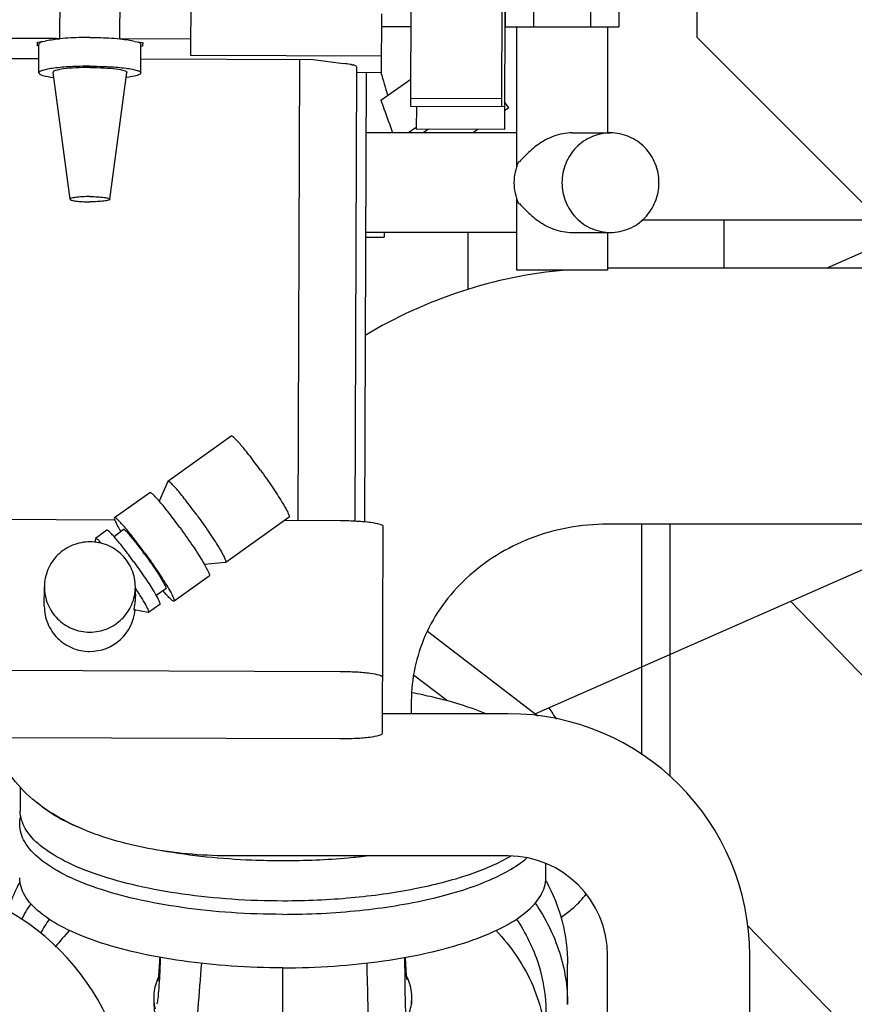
# Model space of a CAD drawing. Header units: millimetres. Extents: x 0 to 1189, y 0 to 841.
# Tile 19 of 117: x 416 to 431, y 164 to 182. Entities that reach past the tile are written whole.
import ezdxf

# ---------------------------------------------------------------- set-up
doc = ezdxf.new("R2010")
doc.units = ezdxf.units.MM
doc.header["$LTSCALE"] = 65.395
doc.linetypes.add('PHANTOM', pattern=[0.8, 0.45, -0.05, 0.1, -0.05, 0.1, -0.05])
for name, color, linetype in [('1907_842000_17_SIMPLE1_H_ABL599', 7, 'CONTINUOUS'), ('1907_842000_17_SIMPLE1_T1_H_PBL600', 7, 'CONTINUOUS'), ('1907_853700_11_AC_ABL643', 7, 'CONTINUOUS'), ('1907_853700_11_AC_P01_PBL768', 7, 'CONTINUOUS'), ('1907_853700_16_AC_ABL642', 7, 'CONTINUOUS'), ('1907_853700_16_AC_P01_PBL661', 7, 'CONTINUOUS'), ('1907_853700_50_ABL645', 7, 'CONTINUOUS'), ('1907_853700_50_P01_PBL660', 7, 'CONTINUOUS'), ('1907_853800_09_ABL585', 7, 'CONTINUOUS'), ('32007_060000_TLKGS_KGS_ABL583', 7, 'CONTINUOUS'), ('32007_060000_TLKGS_KGS_V_ABL588', 7, 'CONTINUOUS'), ('32007_061000_TLKGS_KGS_ABL584', 7, 'CONTINUOUS'), ('32007_061000_TLKGS_KGS_V_ABL589', 7, 'CONTINUOUS'), ('32007_062000_TLKGS_KGS_TL_V_ABL664', 7, 'CONTINUOUS'), ('32007_448100_02_SIMPLE1_T1_X_PBL697', 7, 'CONTINUOUS'), ('32007_448100_02_SIMPLE1_T2_X_PBL635', 7, 'CONTINUOUS'), ('32007_448100_02_SIMPLE1_T3_X_PBL692', 7, 'CONTINUOUS'), ('32007_448100_02_SIMPLE1_X_ABL634', 7, 'CONTINUOUS'), ('32007_644000_01_SIMPLE1_T1_X_PBL591', 7, 'CONTINUOUS'), ('32007_644000_01_SIMPLE1_T1_X_PBL618', 7, 'CONTINUOUS'), ('32007_644000_01_SIMPLE1_X#AF0_ABL617', 7, 'CONTINUOUS'), ('32007_644000_01_SIMPLE1_X#AF1_ABL590', 7, 'CONTINUOUS'), ('32007_833000_01_SIMPLE1_T3_X_PBL686', 7, 'CONTINUOUS'), ('32007_833000_01_SIMPLE1_X#AF0_ABL685', 7, 'CONTINUOUS'), ('32007_833000_02_SIMPLE1_T2_X_PBL666', 7, 'CONTINUOUS'), ('32007_833000_02_SIMPLE1_X_ABL665', 7, 'CONTINUOUS'), ('32007_836000_02_SIMPLE1_T2_X_PBL670', 7, 'CONTINUOUS'), ('32007_836000_02_SIMPLE1_T3_X_PBL676', 7, 'CONTINUOUS'), ('32007_836000_02_SIMPLE1_X_ABL668', 7, 'CONTINUOUS'), ('32007_839200_01_SIMPLE1_A_ABL693', 7, 'CONTINUOUS'), ('32007_839200_01_SIMPLE1_T1_A_PBL694', 7, 'CONTINUOUS'), ('32087_000000_TLKGS_MARKETING_ABL510', 7, 'CONTINUOUS'), ('32087_030000_TLKGS_V_ABL511', 7, 'CONTINUOUS'), ('32087_800000_TLKGS_V_ABL684', 7, 'CONTINUOUS'), ('B32X38-DIN2576-MAK_PBL644', 7, 'CONTINUOUS'), ('right_6_VBL509', 7, 'CONTINUOUS')]:
    doc.layers.add(name, color=color, linetype=linetype)

# ---------------------------------------------------------------- blocks, each defined once
blk = doc.blocks.new('32007_833000_01_SIMPLE1_T3_X_PBL686', base_point=(426.9, 202.053))
at = {"layer": '32007_833000_01_SIMPLE1_T3_X_PBL686', "color": 7, "linetype": 'Continuous'}
blk.add_line((431.235, 178.05), (427.051, 178.05), dxfattribs=at)
blk = doc.blocks.new('32007_833000_01_SIMPLE1_X#AF0_ABL685', base_point=(427.45, 202.053))
at = {"layer": '32007_833000_01_SIMPLE1_T3_X_PBL686'}
blk.add_blockref('32007_833000_01_SIMPLE1_T3_X_PBL686', (426.9, 202.053), dxfattribs=at)
blk = doc.blocks.new('32087_800000_TLKGS_V_ABL684', base_point=(322.75, 202.303))
at = {"layer": '32007_833000_01_SIMPLE1_X#AF0_ABL685'}
blk.add_blockref('32007_833000_01_SIMPLE1_X#AF0_ABL685', (427.45, 202.053), dxfattribs=at)
blk = doc.blocks.new('32087_030000_TLKGS_V_ABL511', base_point=(315.806, 189.925))
at = {"layer": '32087_800000_TLKGS_V_ABL684'}
blk.add_blockref('32087_800000_TLKGS_V_ABL684', (322.75, 202.303), dxfattribs=at)
blk = doc.blocks.new('B32X38-DIN2576-MAK_PBL644', base_point=(416.85, 157.15))
at = {"layer": 'B32X38-DIN2576-MAK_PBL644', "color": 7, "linetype": 'Continuous'}
for p, q in [((416.874, 157.55), (416.826, 157.55)), ((416.874, 156.75), (416.826, 156.75))]:
    blk.add_line(p, q, dxfattribs=at)
blk = doc.blocks.new('1907_853700_11_AC_P01_PBL768', base_point=(416.788, 160.452))
at = {"layer": '1907_853700_11_AC_P01_PBL768', "color": 7, "linetype": 'Continuous'}
for p, q in [((415.9, 162.25), (415.9, 162.05)), ((417.8, 162.25), (417.8, 162.05)), ((415.9, 161.05), (415.9, 157.95)), ((417.8, 161.05), (417.8, 157.95))]:
    blk.add_line(p, q, dxfattribs=at)
for radius, end in [(2.05, 20.0924), (3.95, 9.6444)]:
    blk.add_arc((413.85, 162.25), radius, 0, end, dxfattribs=at)
blk = doc.blocks.new('1907_853700_11_AC_ABL643', base_point=(416.788, 159.852))
at = {"layer": '1907_853700_11_AC_P01_PBL768'}
blk.add_blockref('1907_853700_11_AC_P01_PBL768', (416.788, 160.452), dxfattribs=at)
at = {"layer": 'B32X38-DIN2576-MAK_PBL644'}
blk.add_blockref('B32X38-DIN2576-MAK_PBL644', (416.85, 157.15), dxfattribs=at)
blk = doc.blocks.new('1907_853700_16_AC_P01_PBL661', base_point=(413.408, 164.7))
at = {"layer": '1907_853700_16_AC_P01_PBL661', "color": 7, "linetype": 'Continuous'}
for p, q in [((408.825, 166.45), (413.85, 166.45)), ((408.825, 166.45), (413.85, 166.45)), ((408.825, 164.05), (413.85, 164.05)), ((408.825, 164.05), (413.85, 164.05)), ((415.508, 162.95), (417.991, 162.95))]:
    blk.add_line(p, q, dxfattribs=at)
for radius, start in [(4.2, 9.5941), (1.8, 22.8854), (1.8, 22.8854)]:
    blk.add_arc((413.85, 162.25), radius, start, 90, dxfattribs=at)
blk = doc.blocks.new('1907_853700_16_AC_ABL642', base_point=(413.408, 161.6))
at = {"layer": '1907_853700_11_AC_ABL643'}
blk.add_blockref('1907_853700_11_AC_ABL643', (416.788, 159.852), dxfattribs=at)
at = {"layer": '1907_853700_16_AC_P01_PBL661'}
blk.add_blockref('1907_853700_16_AC_P01_PBL661', (413.408, 164.7), dxfattribs=at)
blk = doc.blocks.new('1907_853700_50_P01_PBL660', base_point=(412.285, 198.274))
at = {"layer": '1907_853700_50_P01_PBL660', "color": 7, "linetype": 'Continuous'}
for p, q in [((424.7, 169.375), (422.496, 169.375)), ((424.7, 166.875), (419.85, 166.875)), ((426.45, 162.9), (426.45, 165.125)), ((428.95, 162.9), (428.95, 165.125))]:
    blk.add_line(p, q, dxfattribs=at)
for radius in [4.25, 1.75]:
    blk.add_arc((424.7, 165.125), radius, 0, 90, dxfattribs=at)
blk.add_open_spline([(419.85, 166.875), (419.383, 166.875), (418.485, 166.947), (417.419, 167.233), (416.687, 167.602), (416.22, 167.954), (415.847, 168.404), (415.694, 168.768), (415.649, 168.959)], degree=3, knots=[0, 0, 0, 0, 0.279483, 0.53596, 0.653977, 0.768241, 0.882807, 1, 1, 1, 1], dxfattribs=at)
blk = doc.blocks.new('1907_853700_50_ABL645', base_point=(412.225, 195.274))
at = {"layer": '1907_853700_50_P01_PBL660'}
blk.add_blockref('1907_853700_50_P01_PBL660', (412.285, 198.274), dxfattribs=at)
blk = doc.blocks.new('1907_853800_09_ABL585', base_point=(412.784, 194.574))
at = {"layer": '1907_853700_16_AC_ABL642'}
blk.add_blockref('1907_853700_16_AC_ABL642', (413.408, 161.6), dxfattribs=at)
at = {"layer": '1907_853700_50_ABL645'}
blk.add_blockref('1907_853700_50_ABL645', (412.225, 195.274), dxfattribs=at)
blk = doc.blocks.new('32007_061000_TLKGS_KGS_ABL584', base_point=(410.413, 194.574))
at = {"layer": '1907_853800_09_ABL585'}
blk.add_blockref('1907_853800_09_ABL585', (412.784, 194.574), dxfattribs=at)
blk = doc.blocks.new('32007_060000_TLKGS_KGS_ABL583', base_point=(410.413, 194.574))
at = {"layer": '32007_061000_TLKGS_KGS_ABL584'}
blk.add_blockref('32007_061000_TLKGS_KGS_ABL584', (410.413, 194.574), dxfattribs=at)
blk = doc.blocks.new('32007_644000_01_SIMPLE1_T1_X_PBL591', base_point=(419.183, 158.769))
at = {"layer": '32007_644000_01_SIMPLE1_T1_X_PBL591', "color": 7, "linetype": 'Continuous'}
for p, q in [((425.365, 166.491), (425.365, 166.74)), ((420.74, 162.915), (420.74, 164.909))]:
    blk.add_line(p, q, dxfattribs=at)
for points in [[(418.577, 165.097), (418.575, 165.054), (418.572, 165.008), (418.569, 164.962), (418.566, 164.917), (418.563, 164.872), (418.56, 164.828), (418.557, 164.787), (418.553, 164.748), (418.549, 164.716), (418.546, 164.691), (418.545, 164.683)], [(422.925, 164.695), (422.921, 164.726), (422.918, 164.76), (422.908, 164.882), (422.898, 165.091), (422.898, 165.096)], [(422.979, 164.605), (422.952, 164.689), (422.918, 164.768), (422.917, 164.769)], [(418.553, 164.748), (418.55, 164.741), (418.543, 164.726), (418.537, 164.71), (418.53, 164.693), (418.524, 164.676), (418.518, 164.659), (418.512, 164.641), (418.507, 164.623), (418.501, 164.604), (418.496, 164.584), (418.493, 164.571)], [(418.474, 164.277), (418.497, 163.934), (418.518, 163.502), (418.538, 163)]]:
    blk.add_lwpolyline(points, dxfattribs=at)
for centre, radius, start, end in [((419.369, 164.346), 0.897, 179.8044, 184.3856), ((419.371, 164.346), 0.9, 184.3868, 190.2319), ((422.112, 164.346), 0.897, 354.9236, 359.1557)]:
    blk.add_arc(centre, radius, start, end, dxfattribs=at)
for points in [[(416.115, 167.431), (416.115, 167.475), (416.121, 167.52), (416.132, 167.563)], [(423.001, 164.268), (423.017, 164.379), (423.009, 164.496), (422.979, 164.605)], [(418.493, 164.571), (418.471, 164.475), (418.466, 164.375), (418.479, 164.278)], [(418.479, 164.278), (418.482, 164.248), (418.488, 164.218), (418.495, 164.188)], [(422.912, 163.994), (422.957, 164.079), (422.987, 164.173), (423.001, 164.268)]]:
    blk.add_open_spline(points, degree=3, dxfattribs=at)
for points, knots in [([(420.74, 165.849), (420.439, 165.849), (419.847, 165.868), (418.989, 165.956), (418.196, 166.098), (417.499, 166.288), (416.922, 166.52), (416.485, 166.787), (416.194, 167.084), (416.115, 167.324), (416.115, 167.431)], [0, 0, 0, 0, 0.17482, 0.343728, 0.50113, 0.64209, 0.762753, 0.861007, 0.937813, 1, 1, 1, 1]), ([(420.74, 165.849), (421.192, 165.849), (422.063, 165.892), (423.274, 166.081), (424.27, 166.375), (424.829, 166.668), (425.033, 166.842)], [0, 0, 0, 0, 0.303605, 0.583881, 0.820497, 1, 1, 1, 1]), ([(420.74, 164.909), (420.439, 164.909), (419.847, 164.929), (418.989, 165.016), (418.196, 165.158), (417.499, 165.349), (416.922, 165.581), (416.485, 165.847), (416.194, 166.144), (416.115, 166.384), (416.115, 166.491)], [0, 0, 0, 0, 0.17482, 0.343728, 0.50113, 0.64209, 0.762753, 0.861007, 0.937813, 1, 1, 1, 1]), ([(420.74, 164.909), (421.041, 164.909), (421.633, 164.929), (422.492, 165.016), (423.285, 165.158), (423.981, 165.349), (424.558, 165.581), (424.995, 165.847), (425.286, 166.144), (425.365, 166.384), (425.365, 166.491)], [0, 0, 0, 0, 0.17482, 0.343728, 0.50113, 0.64209, 0.762753, 0.861007, 0.937813, 1, 1, 1, 1]), ([(418.529, 164.273), (418.541, 164.304), (418.553, 164.395), (418.569, 164.566), (418.582, 164.806), (418.59, 164.989), (418.593, 165.091)], [0, 0, 0, 0, 0.120804, 0.332176, 0.628007, 1, 1, 1, 1]), ([(418.968, 162.942), (418.996, 162.955), (419.051, 163.017), (419.133, 163.224), (419.199, 163.627), (419.26, 164.246), (419.295, 164.724), (419.315, 164.989)], [0, 0, 0, 0, 0.045045, 0.110776, 0.31805, 0.621505, 1, 1, 1, 1]), ([(422.332, 163.073), (422.32, 163.095), (422.305, 163.162), (422.287, 163.286), (422.273, 163.465), (422.261, 163.692), (422.25, 163.964), (422.236, 164.404), (422.228, 164.752), (422.222, 164.995)], [0, 0, 0, 0, 0.038431, 0.104327, 0.1973, 0.315895, 0.458027, 0.621299, 1, 1, 1, 1]), ([(422.904, 164.13), (422.897, 164.245), (422.893, 164.567), (422.889, 164.888), (422.888, 165.094)], [0, 0, 0, 0, 0.359656, 1, 1, 1, 1])]:
    blk.add_open_spline(points, degree=3, knots=knots, dxfattribs=at)
blk = doc.blocks.new('32007_644000_01_SIMPLE1_X#AF1_ABL590', base_point=(419.373, 158.769))
at = {"layer": '32007_644000_01_SIMPLE1_T1_X_PBL591'}
blk.add_blockref('32007_644000_01_SIMPLE1_T1_X_PBL591', (419.183, 158.769), dxfattribs=at)
blk = doc.blocks.new('32007_644000_01_SIMPLE1_T1_X_PBL618', base_point=(420.922, 157.708))
at = {"layer": '32007_644000_01_SIMPLE1_T1_X_PBL618', "color": 7, "linetype": 'Continuous'}
for p, q in [((425.365, 163.492), (425.365, 164.135)), ((419.475, 149.651), (419.476, 149.97)), ((419.476, 149.97), (419.476, 149.971)), ((422.001, 149.654), (422, 149.976)), ((422, 149.976), (422, 149.976)), ((419.475, 149.651), (422.001, 149.654))]:
    blk.add_line(p, q, dxfattribs=at)
for points in [[(422.001, 149.654), (422.157, 149.68), (422.306, 149.737), (422.432, 149.817), (422.531, 149.91), (422.602, 150.002), (422.649, 150.084), (422.68, 150.156), (422.7, 150.219), (422.714, 150.27), (422.723, 150.315), (422.73, 150.356), (422.736, 150.397), (422.741, 150.44), (422.746, 150.486), (422.751, 150.537), (422.756, 150.596), (422.762, 150.661), (422.767, 150.736), (422.772, 150.82), (422.778, 150.914), (422.783, 151.019), (422.789, 151.134), (422.795, 151.261), (422.801, 151.399), (422.807, 151.551), (422.814, 151.716), (422.82, 151.896), (422.827, 152.091), (422.834, 152.303), (422.842, 152.533), (422.849, 152.781), (422.857, 153.05), (422.865, 153.337), (422.871, 153.542)], [(422.688, 150.58), (422.688, 150.581), (422.686, 150.592), (422.684, 150.613), (422.68, 150.643), (422.677, 150.683), (422.673, 150.732), (422.669, 150.79), (422.664, 150.857), (422.659, 150.933), (422.655, 151.018), (422.65, 151.113), (422.645, 151.218), (422.64, 151.335), (422.634, 151.463), (422.629, 151.605), (422.627, 151.667)], [(418.668, 151), (418.673, 150.898), (418.677, 150.806), (418.682, 150.726), (418.686, 150.655), (418.691, 150.593), (418.695, 150.538), (418.7, 150.49), (418.704, 150.447), (418.709, 150.408), (418.714, 150.37), (418.721, 150.332), (418.729, 150.289), (418.743, 150.239), (418.763, 150.18), (418.795, 150.107), (418.849, 150.016), (418.926, 149.919), (419.027, 149.827), (419.156, 149.744), (419.311, 149.681), (419.475, 149.651)], [(418.772, 151), (418.761, 150.784), (418.755, 150.698)]]:
    blk.add_lwpolyline(points, dxfattribs=at)
for centre, radius, start, end in [((419.325, 163.943), 3.25, 145.8792, 151.1335), ((419.617, 163.088), 3.611, 136.5966, 142.7929)]:
    blk.add_arc(centre, radius, start, end, dxfattribs=at)
for points, knots in [([(424.846, 165.766), (425.011, 165.523), (425.273, 164.999), (425.365, 164.418), (425.365, 164.135)], [0, 0, 0, 0, 0.50916, 1, 1, 1, 1]), ([(424.487, 165.569), (424.758, 165.282), (425.201, 164.636), (425.365, 163.864), (425.365, 163.492)], [0, 0, 0, 0, 0.514719, 1, 1, 1, 1]), ([(425.365, 163.492), (425.365, 163.391), (425.342, 162.981), (425.225, 162.578), (425.095, 162.298)], [0, 0, 0, 0, 0.247638, 1, 1, 1, 1]), ([(418.679, 150.989), (418.683, 150.913), (418.688, 150.791), (418.703, 150.61), (418.707, 150.552), (418.721, 150.481), (418.728, 150.487)], [0, 0, 0, 0, 0.449121, 0.765731, 0.948476, 1, 1, 1, 1]), ([(418.728, 150.487), (418.732, 150.491), (418.736, 150.513), (418.743, 150.553), (418.749, 150.619), (418.753, 150.669), (418.755, 150.698)], [0, 0, 0, 0, 0.091016, 0.287388, 0.59052, 1, 1, 1, 1])]:
    blk.add_open_spline(points, degree=3, knots=knots, dxfattribs=at)
blk = doc.blocks.new('32007_644000_01_SIMPLE1_X#AF0_ABL617', base_point=(420.922, 157.708))
at = {"layer": '32007_644000_01_SIMPLE1_T1_X_PBL618'}
blk.add_blockref('32007_644000_01_SIMPLE1_T1_X_PBL618', (420.922, 157.708), dxfattribs=at)
blk = doc.blocks.new('32007_448100_02_SIMPLE1_T2_X_PBL635', base_point=(418.006, 179.809))
at = {"layer": '32007_448100_02_SIMPLE1_T2_X_PBL635', "color": 7, "linetype": 'Continuous'}
for p, q in [((422.989, 180.051), (423.019, 188.713)), ((424.589, 180.045), (424.619, 188.707)), ((416.819, 181.976), (416.817, 181.24)), ((417.878, 181.231), (417.88, 181.983)), ((419.127, 180.948), (419.13, 181.979)), ((422.476, 180.649), (422.479, 181.68)), ((416.742, 181.243), (415.578, 181.247)), ((416.816, 181.24), (416.816, 181.234)), ((419.128, 181.235), (417.878, 181.24)), ((416.427, 181.114), (416.428, 181.179)), ((416.454, 181.111), (416.427, 181.114)), ((416.428, 181.179), (416.564, 181.197)), ((416.454, 180.64), (416.454, 181.146)), ((416.564, 181.197), (416.565, 181.197)), ((418.132, 181.192), (418.278, 181.173)), ((418.247, 180.64), (418.247, 181.146)), ((418.277, 181.108), (418.247, 181.104)), ((418.278, 181.173), (418.277, 181.108)), ((414.729, 180.898), (416.454, 180.892)), ((418.247, 180.886), (421.274, 180.875)), ((422.477, 180.936), (419.127, 180.948)), ((421.037, 180.876), (421.008, 172.768)), ((421.274, 180.875), (421.81, 180.803)), ((421.955, 180.784), (421.975, 180.781)), ((421.97, 180.782), (421.97, 180.781)), ((421.975, 180.781), (421.97, 180.781)), ((422.036, 180.748), (422.008, 172.758)), ((417.001, 178.419), (416.701, 180.649)), ((417.7, 178.419), (418, 180.649)), ((422.036, 180.651), (422.476, 180.649)), ((422.206, 180.65), (422.178, 172.746)), ((424.589, 180.185), (422.989, 180.19)), ((424.589, 180.045), (422.989, 180.051)), ((419.835, 174.253), (418.722, 173.458)), ((418.72, 173.456), (418.565, 173.114)), ((418.722, 173.458), (418.72, 173.456)), ((418.403, 173.261), (417.783, 172.819)), ((417.788, 172.779), (414.263, 172.792)), ((420.852, 172.829), (419.739, 172.034)), ((421.758, 172.766), (420.768, 172.769)), ((417.648, 172.599), (417.449, 172.457)), ((417.941, 172.612), (417.776, 172.486)), ((422.495, 169.034), (422.508, 172.665)), ((417.446, 172.451), (417.436, 172.387)), ((417.449, 172.457), (417.446, 172.451)), ((419.736, 172.033), (419.363, 171.998)), ((419.739, 172.034), (419.736, 172.033)), ((419.449, 171.796), (418.83, 171.354)), ((416.548, 171.267), (416.549, 171.606)), ((418.143, 171.588), (418.149, 171.578)), ((418.149, 171.474), (418.149, 171.601)), ((418.685, 171.57), (418.513, 171.455)), ((418.372, 171.154), (418.127, 171.199)), ((418.577, 171.297), (418.378, 171.155)), ((418.378, 171.155), (418.372, 171.154)), ((421.749, 170.113), (414.254, 170.14)), ((414.25, 168.965), (421.745, 168.939))]:
    blk.add_line(p, q, dxfattribs=at)
for start_param, end_param in [(2.209281, 2.638513), (0.512071, 0.942586)]:
    blk.add_ellipse((417.35, 181.138), major_axis=(0.897, -0.003), ratio=0.130525, start_param=start_param, end_param=end_param, dxfattribs=at)
for points, knots in [([(416.813, 181.236), (416.805, 181.239), (416.78, 181.241), (416.757, 181.243), (416.742, 181.243)], [0, 0, 0, 0, 0.380888, 1, 1, 1, 1]), ([(416.816, 181.234), (416.816, 181.234), (416.815, 181.235), (416.814, 181.235), (416.813, 181.236)], [0, 0, 0, 0, 0.407774, 1, 1, 1, 1]), ([(417.351, 181.263), (417.303, 181.263), (417.125, 181.261), (416.947, 181.253), (416.816, 181.24)], [0, 0, 0, 0, 0.266381, 1, 1, 1, 1]), ([(417.351, 181.263), (417.398, 181.263), (417.573, 181.261), (417.749, 181.253), (417.878, 181.241)], [0, 0, 0, 0, 0.265897, 1, 1, 1, 1]), ([(416.528, 181.193), (416.509, 181.187), (416.482, 181.179), (416.454, 181.156), (416.454, 181.146)], [0, 0, 0, 0, 0.664209, 1, 1, 1, 1]), ([(418.201, 181.184), (418.207, 181.181), (418.225, 181.173), (418.247, 181.159), (418.247, 181.146)], [0, 0, 0, 0, 0.365788, 1, 1, 1, 1]), ([(417.351, 180.757), (417.236, 180.757), (417.025, 180.752), (416.775, 180.732), (416.614, 180.708), (416.531, 180.688), (416.479, 180.671), (416.454, 180.649), (416.454, 180.64)], [0, 0, 0, 0, 0.374041, 0.692268, 0.815328, 0.90829, 0.96883, 1, 1, 1, 1]), ([(417.351, 180.735), (417.267, 180.735), (417.112, 180.731), (416.911, 180.716), (416.778, 180.692), (416.716, 180.673), (416.7, 180.656), (416.701, 180.649)], [0, 0, 0, 0, 0.377341, 0.697131, 0.911577, 0.970307, 1, 1, 1, 1]), ([(417.351, 180.757), (417.465, 180.757), (417.677, 180.752), (417.926, 180.732), (418.087, 180.708), (418.17, 180.688), (418.222, 180.671), (418.247, 180.649), (418.247, 180.64)], [0, 0, 0, 0, 0.374101, 0.69231, 0.815351, 0.908296, 0.968826, 1, 1, 1, 1]), ([(417.351, 180.735), (417.435, 180.735), (417.59, 180.731), (417.79, 180.716), (417.923, 180.692), (417.985, 180.673), (418.001, 180.656), (418, 180.649)], [0, 0, 0, 0, 0.377403, 0.697174, 0.911583, 0.970303, 1, 1, 1, 1]), ([(421.955, 180.784), (421.945, 180.786), (421.897, 180.795), (421.848, 180.8), (421.81, 180.803)], [0, 0, 0, 0, 0.211261, 1, 1, 1, 1]), ([(422.036, 180.748), (422.036, 180.756), (422.008, 180.772), (421.987, 180.777), (421.97, 180.781)], [0, 0, 0, 0, 0.314605, 1, 1, 1, 1]), ([(416.454, 180.64), (416.454, 180.631), (416.478, 180.609), (416.562, 180.581), (416.646, 180.567), (416.709, 180.558)], [0, 0, 0, 0, 0.101972, 0.298729, 1, 1, 1, 1]), ([(418.247, 180.64), (418.247, 180.631), (418.223, 180.609), (418.139, 180.581), (418.055, 180.567), (417.991, 180.558)], [0, 0, 0, 0, 0.10197, 0.298727, 1, 1, 1, 1]), ([(417.351, 178.466), (417.305, 178.466), (417.224, 178.464), (417.109, 178.454), (417.048, 178.444), (416.999, 178.429), (417.001, 178.419)], [0, 0, 0, 0, 0.378611, 0.699474, 0.914637, 1, 1, 1, 1]), ([(417.351, 178.466), (417.396, 178.466), (417.477, 178.464), (417.592, 178.454), (417.653, 178.444), (417.702, 178.429), (417.7, 178.419)], [0, 0, 0, 0, 0.378673, 0.699518, 0.914644, 1, 1, 1, 1]), ([(417.001, 178.419), (417.001, 178.415), (417.012, 178.407), (417.046, 178.396), (417.117, 178.384), (417.224, 178.376), (417.306, 178.374), (417.35, 178.374)], [0, 0, 0, 0, 0.032827, 0.095159, 0.312361, 0.62908, 1, 1, 1, 1]), ([(417.7, 178.419), (417.7, 178.415), (417.689, 178.407), (417.655, 178.396), (417.584, 178.384), (417.477, 178.376), (417.395, 178.374), (417.35, 178.374)], [0, 0, 0, 0, 0.032824, 0.095164, 0.312402, 0.629138, 1, 1, 1, 1]), ([(420.348, 173.658), (420.288, 173.74), (420.2, 173.858), (420.084, 174.004), (420.009, 174.094), (419.947, 174.164), (419.895, 174.217), (419.865, 174.244), (419.84, 174.257), (419.835, 174.253)], [0, 0, 0, 0, 0.386091, 0.557217, 0.706008, 0.827609, 0.918177, 0.975265, 1, 1, 1, 1]), ([(420.348, 173.658), (420.419, 173.56), (420.52, 173.416), (420.645, 173.228), (420.723, 173.103), (420.784, 173), (420.829, 172.916), (420.849, 172.869), (420.859, 172.834), (420.852, 172.829)], [0, 0, 0, 0, 0.370992, 0.542483, 0.694541, 0.820614, 0.915376, 0.975168, 1, 1, 1, 1]), ([(419.235, 172.863), (419.175, 172.945), (419.086, 173.063), (418.971, 173.209), (418.896, 173.299), (418.834, 173.369), (418.782, 173.422), (418.752, 173.449), (418.727, 173.462), (418.722, 173.458)], [0, 0, 0, 0, 0.386091, 0.557217, 0.706008, 0.827609, 0.918177, 0.975265, 1, 1, 1, 1]), ([(418.93, 172.649), (418.869, 172.734), (418.778, 172.855), (418.659, 173.005), (418.582, 173.097), (418.518, 173.17), (418.465, 173.223), (418.433, 173.251), (418.408, 173.265), (418.403, 173.261)], [0, 0, 0, 0, 0.386091, 0.557217, 0.706008, 0.827609, 0.918177, 0.975265, 1, 1, 1, 1]), ([(417.783, 172.819), (417.777, 172.814), (417.784, 172.783), (417.803, 172.74), (417.841, 172.664), (417.873, 172.609), (417.892, 172.577)], [0, 0, 0, 0, 0.082698, 0.277525, 0.586597, 1, 1, 1, 1]), ([(418.31, 172.206), (418.249, 172.291), (418.158, 172.412), (418.039, 172.562), (417.962, 172.654), (417.898, 172.727), (417.845, 172.781), (417.814, 172.808), (417.789, 172.822), (417.783, 172.819)], [0, 0, 0, 0, 0.386091, 0.557217, 0.706008, 0.827609, 0.918177, 0.975265, 1, 1, 1, 1]), ([(419.235, 172.863), (419.306, 172.765), (419.407, 172.621), (419.532, 172.433), (419.61, 172.308), (419.671, 172.205), (419.716, 172.121), (419.736, 172.074), (419.746, 172.039), (419.739, 172.034)], [0, 0, 0, 0, 0.370992, 0.542483, 0.694541, 0.820614, 0.915376, 0.975168, 1, 1, 1, 1]), ([(422.508, 172.665), (422.508, 172.673), (422.487, 172.691), (422.415, 172.715), (422.262, 172.742), (422.031, 172.76), (421.854, 172.765), (421.758, 172.766)], [0, 0, 0, 0, 0.031179, 0.091724, 0.307589, 0.625864, 1, 1, 1, 1]), ([(418.116, 172.054), (418.061, 172.13), (417.981, 172.237), (417.875, 172.371), (417.807, 172.453), (417.75, 172.517), (417.702, 172.565), (417.675, 172.59), (417.652, 172.602), (417.648, 172.599)], [0, 0, 0, 0, 0.38609, 0.557216, 0.706008, 0.827609, 0.918176, 0.975264, 1, 1, 1, 1]), ([(418.316, 172.176), (418.272, 172.236), (418.19, 172.345), (418.09, 172.471), (418.022, 172.547), (417.985, 172.585), (417.962, 172.605), (417.945, 172.614), (417.941, 172.612)], [0, 0, 0, 0, 0.386652, 0.706812, 0.828376, 0.918778, 0.975576, 1, 1, 1, 1]), ([(418.93, 172.649), (419.003, 172.548), (419.108, 172.4), (419.236, 172.206), (419.317, 172.078), (419.379, 171.972), (419.425, 171.886), (419.446, 171.837), (419.456, 171.801), (419.449, 171.796)], [0, 0, 0, 0, 0.370992, 0.542483, 0.694541, 0.820614, 0.915376, 0.975168, 1, 1, 1, 1]), ([(417.352, 172.397), (417.248, 172.397), (417.038, 172.357), (416.771, 172.181), (416.592, 171.918), (416.549, 171.71), (416.549, 171.606)], [0, 0, 0, 0, 0.250992, 0.501403, 0.750993, 1, 1, 1, 1]), ([(418.149, 171.601), (418.149, 171.704), (418.108, 171.913), (417.931, 172.177), (417.666, 172.355), (417.456, 172.396), (417.352, 172.397)], [0, 0, 0, 0, 0.249007, 0.498597, 0.749008, 1, 1, 1, 1]), ([(417.556, 172.369), (417.533, 172.394), (417.502, 172.426), (417.467, 172.453), (417.452, 172.459), (417.449, 172.457)], [0, 0, 0, 0, 0.71608, 0.909013, 1, 1, 1, 1]), ([(418.116, 172.054), (418.181, 171.965), (418.274, 171.833), (418.388, 171.661), (418.46, 171.547), (418.515, 171.453), (418.556, 171.376), (418.575, 171.333), (418.583, 171.301), (418.577, 171.297)], [0, 0, 0, 0, 0.370992, 0.542483, 0.69454, 0.820614, 0.915375, 0.975168, 1, 1, 1, 1]), ([(418.31, 172.206), (418.384, 172.106), (418.488, 171.957), (418.616, 171.763), (418.697, 171.636), (418.76, 171.53), (418.806, 171.443), (418.826, 171.395), (418.836, 171.359), (418.83, 171.354)], [0, 0, 0, 0, 0.370992, 0.542483, 0.694541, 0.820614, 0.915376, 0.975168, 1, 1, 1, 1]), ([(418.316, 172.176), (418.368, 172.105), (418.442, 171.999), (418.534, 171.861), (418.591, 171.77), (418.636, 171.695), (418.668, 171.633), (418.683, 171.599), (418.69, 171.573), (418.685, 171.57)], [0, 0, 0, 0, 0.371479, 0.543144, 0.695289, 0.82134, 0.915954, 0.975478, 1, 1, 1, 1]), ([(416.549, 171.606), (416.549, 171.503), (416.59, 171.294), (416.767, 171.03), (417.032, 170.853), (417.242, 170.811), (417.346, 170.81)], [0, 0, 0, 0, 0.249007, 0.498597, 0.749008, 1, 1, 1, 1]), ([(417.346, 170.81), (417.45, 170.81), (417.661, 170.851), (417.927, 171.026), (418.106, 171.289), (418.149, 171.498), (418.149, 171.601)], [0, 0, 0, 0, 0.250992, 0.501403, 0.750993, 1, 1, 1, 1]), ([(418.149, 171.578), (418.185, 171.524), (418.248, 171.426), (418.317, 171.31), (418.356, 171.236), (418.373, 171.197), (418.382, 171.173), (418.382, 171.157), (418.378, 171.155)], [0, 0, 0, 0, 0.402386, 0.717263, 0.833667, 0.919623, 0.974141, 1, 1, 1, 1]), ([(418.83, 171.354), (418.824, 171.35), (418.796, 171.366), (418.761, 171.397), (418.702, 171.459), (418.66, 171.507), (418.637, 171.535)], [0, 0, 0, 0, 0.082708, 0.27753, 0.586594, 1, 1, 1, 1]), ([(418.149, 171.474), (418.149, 171.436), (418.145, 171.37), (418.135, 171.292), (418.128, 171.246), (418.125, 171.221), (418.124, 171.209), (418.124, 171.2), (418.126, 171.2)], [0, 0, 0, 0, 0.409152, 0.725657, 0.842707, 0.928324, 0.980513, 1, 1, 1, 1]), ([(416.548, 171.267), (416.548, 171.164), (416.589, 170.955), (416.766, 170.691), (417.031, 170.513), (417.241, 170.471), (417.345, 170.471)], [0, 0, 0, 0, 0.249007, 0.498597, 0.749008, 1, 1, 1, 1]), ([(417.345, 170.471), (417.539, 170.47), (417.94, 170.619), (418.128, 171.004), (418.145, 171.196)], [0, 0, 0, 0, 0.501449, 1, 1, 1, 1]), ([(422.499, 170.013), (422.499, 170.021), (422.478, 170.039), (422.406, 170.063), (422.252, 170.09), (422.022, 170.108), (421.845, 170.113), (421.749, 170.113)], [0, 0, 0, 0, 0.031179, 0.091724, 0.307589, 0.625864, 1, 1, 1, 1]), ([(421.745, 168.939), (421.841, 168.938), (422.018, 168.942), (422.248, 168.959), (422.402, 168.985), (422.474, 169.008), (422.495, 169.026), (422.495, 169.034)], [0, 0, 0, 0, 0.374136, 0.692411, 0.908276, 0.968821, 1, 1, 1, 1])]:
    blk.add_open_spline(points, degree=3, knots=knots, dxfattribs=at)
blk = doc.blocks.new('32007_448100_02_SIMPLE1_T3_X_PBL692', base_point=(424.775, 183.363))
at = {"layer": '32007_448100_02_SIMPLE1_T3_X_PBL692', "color": 7, "linetype": 'Continuous'}
for p, q in [((424.988, 189.55), (425.862, 189.55)), ((424.988, 189.55), (424.988, 188.635)), ((425.862, 189.55), (425.862, 188.635)), ((424.988, 188.635), (425.862, 188.635)), ((425.075, 188.635), (425.075, 187.275)), ((425.775, 188.635), (425.775, 187.275)), ((424.875, 187.275), (425.975, 187.275)), ((424.875, 187.275), (424.875, 186.5)), ((425.975, 187.275), (425.975, 186.5)), ((424.875, 186.5), (425.975, 186.5)), ((425.1, 186.5), (425.1, 186.2)), ((425.75, 186.5), (425.75, 186.2)), ((424.875, 186.2), (425.975, 186.2)), ((424.875, 186.2), (424.875, 185.425)), ((426.3, 186.15), (425.45, 186.15)), ((425.45, 186.15), (425.45, 185.8)), ((425.975, 186.2), (425.975, 186.15)), ((426.3, 186.15), (426.3, 185.8)), ((425.363, 185.8), (425.3, 184.85)), ((426.387, 185.8), (425.363, 185.8)), ((426.387, 185.8), (426.45, 184.85)), ((425.338, 185.425), (424.875, 185.425)), ((425.082, 185.425), (425.082, 185.3)), ((425.33, 185.3), (424.75, 185.3)), ((424.75, 185.3), (424.75, 184.85)), ((424.65, 184.85), (426.65, 184.85)), ((424.65, 184.85), (424.65, 181.45)), ((425.15, 184.85), (425.15, 184.72)), ((426.15, 184.85), (426.15, 184.72)), ((426.65, 184.85), (426.65, 181.45)), ((426.4, 184.72), (424.9, 184.72)), ((424.9, 184.72), (424.9, 181.895)), ((426.4, 184.72), (426.4, 181.895)), ((426.4, 183.22), (424.9, 183.22)), ((426.4, 181.895), (424.9, 181.895)), ((425.15, 181.895), (425.15, 181.45)), ((426.15, 181.895), (426.15, 181.45)), ((424.65, 181.45), (426.65, 181.45)), ((424.85, 181.45), (424.85, 178.974)), ((426.45, 181.45), (426.45, 179.585)), ((424.85, 179.585), (422.202, 179.585)), ((425.829, 179.585), (426.502, 179.585)), ((424.85, 178.446), (424.85, 177.175)), ((424.85, 177.835), (422.196, 177.835)), ((425.829, 177.835), (426.502, 177.835)), ((426.45, 177.835), (426.45, 177.175)), ((426.45, 177.175), (424.85, 177.175))]:
    blk.add_line(p, q, dxfattribs=at)
for points, knots in [([(425.83, 179.585), (425.719, 179.585), (425.502, 179.542), (425.268, 179.415), (425.114, 179.292), (425.02, 179.203), (424.954, 179.132), (424.91, 179.087), (424.89, 179.071), (424.88, 179.067)], [0, 0, 0, 0, 0.298329, 0.581915, 0.711455, 0.829939, 0.931705, 0.971732, 1, 1, 1, 1]), ([(426.502, 179.585), (426.391, 179.585), (426.165, 179.539), (425.882, 179.343), (425.693, 179.053), (425.649, 178.824), (425.649, 178.71)], [0, 0, 0, 0, 0.246994, 0.49576, 0.747009, 1, 1, 1, 1]), ([(427.354, 178.71), (427.354, 178.824), (427.31, 179.053), (427.121, 179.343), (426.838, 179.539), (426.613, 179.585), (426.502, 179.585)], [0, 0, 0, 0, 0.252991, 0.50424, 0.753006, 1, 1, 1, 1]), ([(425.649, 178.71), (425.649, 178.596), (425.693, 178.367), (425.882, 178.077), (426.165, 177.881), (426.391, 177.835), (426.502, 177.835)], [0, 0, 0, 0, 0.252991, 0.50424, 0.753006, 1, 1, 1, 1]), ([(426.502, 177.835), (426.613, 177.835), (426.838, 177.881), (427.121, 178.077), (427.31, 178.367), (427.354, 178.596), (427.354, 178.71)], [0, 0, 0, 0, 0.246994, 0.49576, 0.747009, 1, 1, 1, 1]), ([(424.88, 178.353), (424.89, 178.349), (424.91, 178.333), (424.954, 178.288), (425.02, 178.217), (425.114, 178.128), (425.268, 178.005), (425.502, 177.878), (425.719, 177.835), (425.83, 177.835)], [0, 0, 0, 0, 0.028268, 0.068295, 0.170062, 0.288547, 0.418087, 0.701673, 1, 1, 1, 1])]:
    blk.add_open_spline(points, degree=3, knots=knots, dxfattribs=at)
for points in [[(424.88, 179.067), (424.831, 178.956), (424.805, 178.832), (424.805, 178.71)], [(424.805, 178.71), (424.805, 178.588), (424.831, 178.464), (424.88, 178.353)]]:
    blk.add_open_spline(points, degree=3, dxfattribs=at)
blk = doc.blocks.new('32007_448100_02_SIMPLE1_T1_X_PBL697', base_point=(412.275, 196.663))
at = {"layer": '32007_448100_02_SIMPLE1_T1_X_PBL697', "color": 7, "linetype": 'Continuous'}
for p, q in [((424.65, 183.3), (424.637, 179.645)), ((422.994, 181.45), (422.479, 181.45)), ((423.089, 180.051), (423.087, 179.651)), ((424.639, 180.045), (423.089, 180.051)), ((424.637, 179.645), (423.087, 179.651))]:
    blk.add_line(p, q, dxfattribs=at)
blk = doc.blocks.new('32007_448100_02_SIMPLE1_X_ABL634', base_point=(413.225, 195.428))
at = {"layer": '32007_448100_02_SIMPLE1_T1_X_PBL697'}
blk.add_blockref('32007_448100_02_SIMPLE1_T1_X_PBL697', (412.275, 196.663), dxfattribs=at)
at = {"layer": '32007_448100_02_SIMPLE1_T2_X_PBL635'}
blk.add_blockref('32007_448100_02_SIMPLE1_T2_X_PBL635', (418.006, 179.809), dxfattribs=at)
at = {"layer": '32007_448100_02_SIMPLE1_T3_X_PBL692'}
blk.add_blockref('32007_448100_02_SIMPLE1_T3_X_PBL692', (424.775, 183.363), dxfattribs=at)
blk = doc.blocks.new('32007_061000_TLKGS_KGS_V_ABL589', base_point=(416.8, 183.875))
at = {"layer": '32007_448100_02_SIMPLE1_X_ABL634'}
blk.add_blockref('32007_448100_02_SIMPLE1_X_ABL634', (413.225, 195.428), dxfattribs=at)
at = {"layer": '32007_644000_01_SIMPLE1_X#AF0_ABL617'}
blk.add_blockref('32007_644000_01_SIMPLE1_X#AF0_ABL617', (420.922, 157.708), dxfattribs=at)
at = {"layer": '32007_644000_01_SIMPLE1_X#AF1_ABL590'}
blk.add_blockref('32007_644000_01_SIMPLE1_X#AF1_ABL590', (419.373, 158.769), dxfattribs=at)
blk = doc.blocks.new('32007_833000_02_SIMPLE1_T2_X_PBL666', base_point=(428.836, 170.053))
at = {"layer": '32007_833000_02_SIMPLE1_T2_X_PBL666', "color": 7, "linetype": 'Continuous'}
for p, q in [((431.235, 177.616), (430.307, 177.207)), ((431.353, 172.094), (425.182, 169.373)), ((423.287, 170.826), (425.227, 169.339)), ((423.617, 169.611), (423.041, 170.053)), ((425.626, 165.791), (425.769, 165.9)), ((425.748, 164.267), (425.748, 164.973))]:
    blk.add_line(p, q, dxfattribs=at)
blk.add_arc((419.223, 164.061), 3.518, 145.8543, 151.2466, dxfattribs=at)
for points, knots in [([(416.117, 166.419), (416.095, 166.377), (416.011, 166.212), (415.942, 166.039), (415.899, 165.908)], [0, 0, 0, 0, 0.252735, 1, 1, 1, 1]), ([(425.369, 166.438), (425.491, 166.212), (425.682, 165.735), (425.748, 165.224), (425.748, 164.973)], [0, 0, 0, 0, 0.506304, 1, 1, 1, 1]), ([(425.769, 165.9), (425.798, 165.923), (425.91, 166.014), (426.01, 166.12), (426.074, 166.206)], [0, 0, 0, 0, 0.256978, 1, 1, 1, 1]), ([(425.177, 166.047), (425.358, 165.782), (425.646, 165.21), (425.748, 164.577), (425.748, 164.267)], [0, 0, 0, 0, 0.509252, 1, 1, 1, 1])]:
    blk.add_open_spline(points, degree=3, knots=knots, dxfattribs=at)
blk = doc.blocks.new('32007_833000_02_SIMPLE1_X_ABL665', base_point=(428.886, 170.053))
at = {"layer": '32007_833000_02_SIMPLE1_T2_X_PBL666'}
blk.add_blockref('32007_833000_02_SIMPLE1_T2_X_PBL666', (428.836, 170.053), dxfattribs=at)
blk = doc.blocks.new('32007_836000_02_SIMPLE1_T2_X_PBL670', base_point=(433.3, 170.215))
at = {"layer": '32007_836000_02_SIMPLE1_T2_X_PBL670', "color": 7, "linetype": 'Continuous'}
for p, q in [((428.5, 177.207), (428.499, 178.05)), ((424, 176.83), (423.999, 177.835)), ((442.5, 174.55), (441.5, 174.55)), ((441.5, 164.55), (441.5, 174.55)), ((442.5, 164.55), (442.5, 174.55)), ((442.5, 174.45), (442.6, 174.45)), ((441.5, 171.773), (439.914, 171.773)), ((433.5, 167.383), (429.669, 171.352)), ((433.5, 170.222), (433.5, 166.173)), ((441.5, 167.327), (437.486, 167.327)), ((438, 167.327), (438, 166.173)), ((441, 164.855), (441, 167.327)), ((431.131, 163.359), (428.913, 165.655)), ((441.5, 164.855), (441, 164.855)), ((442.5, 164.65), (442.6, 164.65)), ((442.5, 164.55), (441.5, 164.55))]:
    blk.add_line(p, q, dxfattribs=at)
for centre, radius, start, end in [((435.75, 174.955), 5.25, 204.9214, 46.3385), ((435.75, 174.955), 5.25, 146.6551, 155.0386), ((431.628, 173.432), 7.361, 212.5083, 214.361)]:
    blk.add_arc(centre, radius, start, end, dxfattribs=at)
blk.add_open_spline([(437.221, 169.55), (437.336, 169.705), (437.446, 169.864), (437.546, 170.029)], degree=3, dxfattribs=at)
for points, knots in [([(437.489, 167.327), (437.384, 167.327), (437.16, 167.366), (436.887, 167.468), (436.66, 167.581), (436.485, 167.685), (436.343, 167.785), (436.236, 167.877), (436.164, 167.954), (436.107, 168.044), (436.094, 168.152), (436.136, 168.257), (436.225, 168.388), (436.362, 168.544), (436.535, 168.732), (436.711, 168.927), (436.945, 169.196), (437.114, 169.406), (437.221, 169.55)], [0, 0, 0, 0, 0.089349, 0.192342, 0.248256, 0.306556, 0.36662, 0.396975, 0.427155, 0.456696, 0.485916, 0.51715, 0.550713, 0.621483, 0.694837, 0.769782, 0.845862, 1, 1, 1, 1]), ([(433.5, 166.173), (433.5, 166.09), (433.497, 165.974), (433.483, 165.828), (433.473, 165.746), (433.458, 165.67), (433.454, 165.639), (433.431, 165.573), (433.436, 165.585)], [0, 0, 0, 0, 0.417149, 0.589681, 0.73506, 0.85088, 0.934844, 1, 1, 1, 1]), ([(438, 166.173), (438, 165.572), (437.908, 164.669), (437.486, 163.552), (436.994, 162.799), (436.314, 162.185), (435.479, 161.782), (434.568, 161.636), (433.96, 161.706), (433.669, 161.776)], [0, 0, 0, 0, 0.24997, 0.371522, 0.494731, 0.620738, 0.748394, 0.875438, 1, 1, 1, 1]), ([(433.669, 161.776), (433.187, 161.891), (432.252, 162.324), (431.486, 162.991), (431.131, 163.359)], [0, 0, 0, 0, 0.492246, 1, 1, 1, 1])]:
    blk.add_open_spline(points, degree=3, knots=knots, dxfattribs=at)
blk = doc.blocks.new('32007_836000_02_SIMPLE1_T3_X_PBL676', base_point=(427.725, 175.292))
at = {"layer": '32007_836000_02_SIMPLE1_T3_X_PBL676', "color": 7, "linetype": 'Continuous'}
for p, q in [((428.025, 181.26), (428.025, 184.5)), ((428.025, 181.26), (432.078, 177.207)), ((435.75, 177.207), (426.45, 177.207)), ((435.75, 172.707), (426.45, 172.707)), ((423, 169.6), (423, 169.375)), ((416.125, 168.088), (416.125, 167.665))]:
    blk.add_line(p, q, dxfattribs=at)
for points, knots in [([(425.713, 177.174), (425.092, 177.119), (423.861, 176.868), (422.719, 176.344), (422.188, 176.022)], [0, 0, 0, 0, 0.501146, 1, 1, 1, 1]), ([(426.45, 172.707), (425.989, 172.707), (425.079, 172.542), (424.106, 171.943), (423.536, 171.297), (423.131, 170.595), (423, 169.992), (423, 169.6)], [0, 0, 0, 0, 0.269578, 0.528096, 0.65167, 0.771044, 1, 1, 1, 1]), ([(423.013, 169.75), (423.135, 169.726), (423.578, 169.632), (424.016, 169.502), (424.32, 169.376)], [0, 0, 0, 0, 0.273088, 1, 1, 1, 1]), ([(417.228, 167.345), (417.073, 167.407), (416.794, 167.536), (416.538, 167.709), (416.435, 167.801)], [0, 0, 0, 0, 0.546818, 1, 1, 1, 1]), ([(420.75, 166.083), (420.449, 166.083), (419.857, 166.103), (418.998, 166.191), (418.206, 166.333), (417.509, 166.523), (416.932, 166.755), (416.495, 167.021), (416.204, 167.318), (416.125, 167.558), (416.125, 167.665)], [0, 0, 0, 0, 0.17482, 0.343728, 0.50113, 0.64209, 0.762753, 0.861007, 0.937813, 1, 1, 1, 1]), ([(420.75, 166.788), (420.565, 166.788), (419.85, 166.803), (419.134, 166.874), (418.612, 166.967)], [0, 0, 0, 0, 0.258235, 1, 1, 1, 1]), ([(422.257, 166.875), (422.135, 166.86), (421.634, 166.809), (421.13, 166.788), (420.75, 166.788)], [0, 0, 0, 0, 0.244704, 1, 1, 1, 1]), ([(424.752, 166.872), (424.521, 166.736), (423.964, 166.504), (423.019, 166.267), (421.923, 166.117), (421.149, 166.083), (420.75, 166.083)], [0, 0, 0, 0, 0.195483, 0.435891, 0.709278, 1, 1, 1, 1])]:
    blk.add_open_spline(points, degree=3, knots=knots, dxfattribs=at)
blk = doc.blocks.new('32007_836000_02_SIMPLE1_X_ABL668', base_point=(429.863, 173.088))
at = {"layer": '32007_836000_02_SIMPLE1_T2_X_PBL670'}
blk.add_blockref('32007_836000_02_SIMPLE1_T2_X_PBL670', (433.3, 170.215), dxfattribs=at)
at = {"layer": '32007_836000_02_SIMPLE1_T3_X_PBL676'}
blk.add_blockref('32007_836000_02_SIMPLE1_T3_X_PBL676', (427.725, 175.292), dxfattribs=at)
blk = doc.blocks.new('32007_839200_01_SIMPLE1_T1_A_PBL694', base_point=(423.454, 179.2))
at = {"layer": '32007_839200_01_SIMPLE1_T1_A_PBL694', "color": 7, "linetype": 'Continuous'}
for p, q in [((422.463, 180.16), (422.99, 180.529)), ((422.464, 180.649), (422.465, 180.646)), ((424.712, 180.026), (424.638, 179.974)), ((424.712, 180.026), (424.639, 180.131)), ((423.087, 179.682), (422.949, 179.585)), ((423.303, 179.65), (423.211, 179.585)), ((424.171, 179.647), (424.082, 179.585)), ((422.196, 177.75), (422.525, 177.75)), ((422.525, 177.835), (422.525, 177.75))]:
    blk.add_line(p, q, dxfattribs=at)
blk.add_arc((466.376, 193.342), 45.709, 196.126, 196.6508, dxfattribs=at)
blk.add_open_spline([(422.463, 180.16), (422.482, 180.11), (422.553, 179.918), (422.621, 179.726), (422.67, 179.584)], degree=3, knots=[0, 0, 0, 0, 0.264696, 1, 1, 1, 1], dxfattribs=at)
blk = doc.blocks.new('32007_839200_01_SIMPLE1_A_ABL693', base_point=(423.454, 179.2))
at = {"layer": '32007_839200_01_SIMPLE1_T1_A_PBL694'}
blk.add_blockref('32007_839200_01_SIMPLE1_T1_A_PBL694', (423.454, 179.2), dxfattribs=at)
blk = doc.blocks.new('32007_062000_TLKGS_KGS_TL_V_ABL664', base_point=(439.312, 226.448))
at = {"layer": '32007_833000_02_SIMPLE1_X_ABL665'}
blk.add_blockref('32007_833000_02_SIMPLE1_X_ABL665', (428.886, 170.053), dxfattribs=at)
at = {"layer": '32007_836000_02_SIMPLE1_X_ABL668'}
blk.add_blockref('32007_836000_02_SIMPLE1_X_ABL668', (429.863, 173.088), dxfattribs=at)
at = {"layer": '32007_839200_01_SIMPLE1_A_ABL693'}
blk.add_blockref('32007_839200_01_SIMPLE1_A_ABL693', (423.454, 179.2), dxfattribs=at)
blk = doc.blocks.new('32007_060000_TLKGS_KGS_V_ABL588', base_point=(438.788, 206.86))
at = {"layer": '32007_061000_TLKGS_KGS_V_ABL589'}
blk.add_blockref('32007_061000_TLKGS_KGS_V_ABL589', (416.8, 183.875), dxfattribs=at)
at = {"layer": '32007_062000_TLKGS_KGS_TL_V_ABL664'}
blk.add_blockref('32007_062000_TLKGS_KGS_TL_V_ABL664', (439.312, 226.448), dxfattribs=at)
blk = doc.blocks.new('32087_000000_TLKGS_MARKETING_ABL510', base_point=(314.988, 189.925))
at = {"layer": '32007_060000_TLKGS_KGS_ABL583'}
blk.add_blockref('32007_060000_TLKGS_KGS_ABL583', (410.413, 194.574), dxfattribs=at)
at = {"layer": '32007_060000_TLKGS_KGS_V_ABL588'}
blk.add_blockref('32007_060000_TLKGS_KGS_V_ABL588', (438.788, 206.86), dxfattribs=at)
at = {"layer": '32087_030000_TLKGS_V_ABL511'}
blk.add_blockref('32087_030000_TLKGS_V_ABL511', (315.806, 189.925), dxfattribs=at)
blk = doc.blocks.new('1907_842000_17_SIMPLE1_T1_H_PBL600', base_point=(439.175, 148.793))
at = {"layer": '1907_842000_17_SIMPLE1_T1_H_PBL600', "color": 8, "linetype": 'PHANTOM'}
for p, q in [((427.05, 168.659), (427.05, 172.707)), ((427.05, 172.041), (427.05, 172.707)), ((427.55, 168.272), (427.55, 172.707)), ((427.55, 172.041), (427.55, 172.707))]:
    blk.add_line(p, q, dxfattribs=at)
blk = doc.blocks.new('1907_842000_17_SIMPLE1_H_ABL599', base_point=(439.175, 148.793))
at = {"layer": '1907_842000_17_SIMPLE1_T1_H_PBL600'}
blk.add_blockref('1907_842000_17_SIMPLE1_T1_H_PBL600', (439.175, 148.793), dxfattribs=at)
blk = doc.blocks.new('RIGHT_6_VBL509', base_point=(322.707, 200.325))
at = {"layer": '1907_842000_17_SIMPLE1_H_ABL599'}
blk.add_blockref('1907_842000_17_SIMPLE1_H_ABL599', (439.175, 148.793), dxfattribs=at)
at = {"layer": '32087_000000_TLKGS_MARKETING_ABL510'}
blk.add_blockref('32087_000000_TLKGS_MARKETING_ABL510', (314.988, 189.925), dxfattribs=at)

msp = doc.modelspace()

# ---------------------------------------------------------------- block references
at = {"layer": 'right_6_VBL509'}
msp.add_blockref('RIGHT_6_VBL509', (322.70686, 200.325), dxfattribs=at)

doc.saveas('drawing.dxf')
